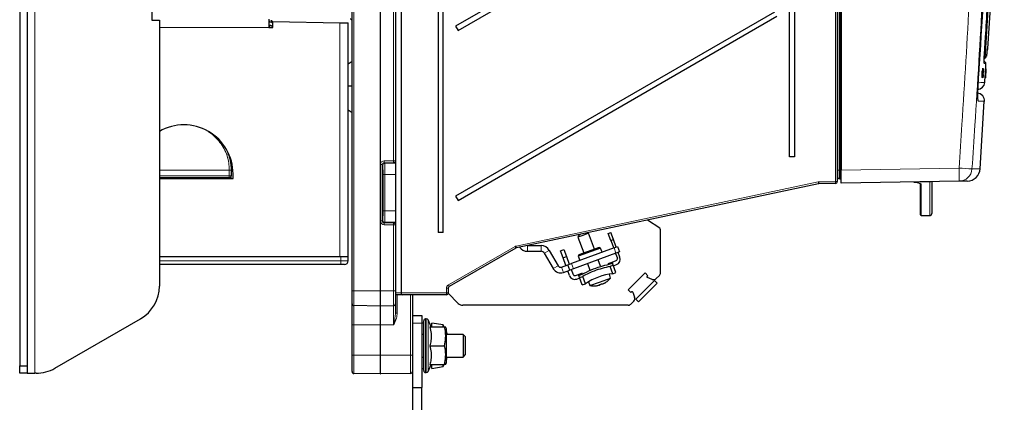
# Paper-space layout 'Blatt3' of a CAD drawing. Header units: millimetres. Extents: x 5 to 418, y 2 to 292.
# Tile 45 of 53: x 174 to 261, y 123 to 157. Entities that reach past the tile are written whole.
import ezdxf

# ---------------------------------------------------------------- set-up
doc = ezdxf.new("R2010")
doc.units = ezdxf.units.MM

psp = doc.layouts.new('Blatt3')

# ---------------------------------------------------------------- linework, layer by layer
at = {"color": 7, "linetype": 'Continuous', "lineweight": 18}
for p, q in [((175.4007, 125.8844), (175.4007, 250.8844)), ((203.5645, 243.8177), (203.5645, 133.151)), ((205.8978, 133.151), (205.8978, 243.8177)), ((205.9036, 243.8177), (205.9036, 133.151)), ((246.3993, 243.1513), (246.3993, 143.8176)), ((246.5013, 143.8176), (246.5013, 243.1513)), ((246.0704, 142.8148), (246.0704, 239.359)), ((207.0703, 144.6378), (207.0703, 182.9143)), ((196.2888, 156.8901), (196.0674, 156.8459)), ((196.2674, 156.5783), (196.0674, 156.6116)), ((196.2674, 156.5783), (196.4007, 156.4449)), ((196.2888, 156.8901), (196.3589, 156.9602)), ((196.4007, 156.7782), (196.2888, 156.8901)), ((202.334, 136.151), (202.334, 156.8177)), ((196.0674, 156.4177), (186.4007, 156.4177)), ((259.4823, 154.4493), (259.4826, 154.4543)), ((259.0514, 152.2622), (259.049, 152.2624)), ((259.0719, 152.563), (259.0684, 152.5632)), ((259.3456, 152.5091), (259.3451, 152.5091)), ((205.9065, 139.3306), (205.9065, 144.3048)), ((206.0702, 144.3048), (205.9065, 144.3048)), ((206.0702, 144.3048), (206.0702, 139.3306)), ((206.1235, 144.2515), (206.0702, 144.3048)), ((207.0674, 144.4711), (206.237, 144.4714)), ((206.237, 144.4714), (206.2902, 144.4182)), ((206.2399, 144.638), (207.0703, 144.6378)), ((206.2902, 144.4182), (207.234, 144.4182)), ((207.0674, 144.4528), (207.0674, 144.4711)), ((207.234, 144.6378), (207.0703, 144.6378)), ((186.4007, 143.8202), (192.5674, 143.8202)), ((192.5674, 143.8152), (186.4007, 143.8152)), ((192.5674, 143.8202), (192.5674, 143.8228)), ((192.5674, 143.8152), (192.5674, 143.8202)), ((192.5674, 143.3177), (192.5674, 143.8152)), ((192.5674, 143.8152), (192.734, 143.8152)), ((206.1378, 140.2171), (206.1378, 143.4183)), ((206.3045, 143.4183), (206.1378, 143.4183)), ((206.3045, 143.4183), (207.234, 143.4183)), ((206.3045, 143.4183), (206.3045, 140.2171)), ((246.3993, 143.8176), (246.234, 143.8176)), ((246.5013, 143.8176), (246.3993, 143.8176)), ((246.5013, 143.8176), (246.5674, 143.8176)), ((246.5674, 143.8235), (256.9847, 144.0053)), ((186.4007, 143.3177), (192.5674, 143.3177)), ((192.5674, 143.151), (192.5674, 143.3177)), ((192.5674, 143.3177), (192.734, 143.3177)), ((192.5674, 143.151), (192.5674, 143.0844)), ((217.8858, 137.114), (244.5525, 142.7822)), ((244.616, 142.7894), (246.0704, 142.8148)), ((246.0704, 142.8148), (246.234, 142.8148)), ((253.634, 142.5672), (253.634, 139.8073)), ((254.4007, 139.8073), (254.4007, 142.7792)), ((206.3045, 140.2171), (206.1378, 140.2171)), ((206.3045, 140.2171), (207.234, 140.2171)), ((206.0702, 139.3306), (205.9065, 139.3306)), ((206.0702, 139.3306), (206.1235, 139.3839)), ((206.2902, 139.2172), (206.237, 139.164)), ((206.237, 139.164), (207.0674, 139.1643)), ((206.2902, 139.2172), (207.234, 139.2172)), ((207.0674, 139.1643), (207.0674, 139.1826)), ((207.0703, 138.9976), (206.2399, 138.9974)), ((207.0703, 133.151), (207.0703, 138.9976)), ((207.0703, 138.9976), (207.234, 138.9976)), ((211.9037, 133.6786), (217.7884, 137.0766)), ((218.8768, 137.151), (218.8768, 136.651)), ((220.0862, 137.151), (220.0862, 136.651)), ((220.8079, 136.7344), (220.3749, 136.4844)), ((226.7007, 136.4774), (226.5297, 136.9472)), ((186.4007, 135.8177), (202.4007, 135.8177)), ((202.4007, 135.8177), (202.4007, 136.151)), ((202.4007, 135.8177), (202.4007, 135.4844)), ((202.4007, 135.8177), (203.0674, 135.8177)), ((221.5969, 135.3678), (221.1639, 135.1178)), ((221.8936, 135.2598), (222.0646, 134.79)), ((222.7709, 135.5791), (222.9419, 135.1093)), ((203.4007, 133.151), (203.5645, 133.151)), ((203.5645, 133.151), (205.8978, 133.151)), ((203.5645, 133.151), (203.5645, 131.8585)), ((205.8978, 131.8178), (205.8978, 133.151)), ((205.8978, 133.151), (205.9036, 133.151)), ((205.9036, 133.151), (205.9036, 131.8178)), ((205.9036, 133.151), (207.0703, 133.151)), ((207.0703, 131.8381), (207.0703, 133.151)), ((207.234, 133.151), (207.0703, 133.151)), ((207.234, 132.9844), (207.734, 132.9844)), ((207.734, 132.9844), (211.737, 132.9844)), ((211.737, 132.9844), (211.737, 133.3898)), ((211.737, 133.3898), (211.9007, 133.3898)), ((211.737, 132.9844), (211.9007, 132.9844)), ((207.3978, 132.8177), (207.3978, 131.2032)), ((208.5703, 127.4844), (208.5703, 132.8177)), ((203.5645, 131.8585), (203.5645, 130.151)), ((205.8978, 130.151), (205.8978, 131.8178)), ((205.9036, 131.8178), (205.9036, 130.151)), ((207.0703, 130.151), (207.0703, 131.8381)), ((207.234, 131.2032), (207.3978, 131.2032)), ((209.9007, 130.6844), (209.9007, 125.951)), ((209.9612, 125.951), (209.9612, 130.6844)), ((210.1122, 130.5881), (210.1122, 126.0473)), ((203.4007, 130.151), (203.5645, 130.151)), ((205.8978, 130.151), (203.5645, 130.151)), ((203.5645, 130.151), (203.5645, 127.4844)), ((205.8978, 130.151), (205.9036, 130.151)), ((205.8978, 127.4844), (205.8978, 130.151)), ((207.0703, 130.151), (205.9036, 130.151)), ((205.9036, 130.151), (205.9036, 127.4844)), ((208.734, 130.3177), (209.5674, 130.3177)), ((203.4007, 127.4844), (203.5645, 127.4844)), ((203.5645, 127.4844), (203.5645, 125.8585)), ((203.5645, 127.4844), (205.8978, 127.4844)), ((205.8978, 125.8178), (205.8978, 127.4844)), ((205.8978, 127.4844), (205.9036, 127.4844)), ((205.9036, 127.4844), (208.5703, 127.4844)), ((205.9036, 127.4844), (205.9036, 125.8178)), ((208.5703, 125.8643), (208.5703, 127.4844)), ((208.5703, 127.4844), (208.734, 127.4844))]:
    psp.add_line(p, q, dxfattribs=at)
at = {"color": 7, "linetype": 'Continuous', "lineweight": 25}
for p, q in [((174.0674, 250.2177), (174.0674, 126.551)), ((174.734, 250.2177), (174.734, 126.551)), ((203.4007, 133.151), (203.4007, 243.8177)), ((246.5674, 243.1455), (246.5674, 143.8235)), ((246.234, 239.359), (246.234, 142.8148)), ((185.734, 238.8844), (185.734, 157.051)), ((211.0091, 238.3177), (211.0091, 138.3177)), ((211.45, 138.3177), (211.45, 238.3177)), ((242.0091, 144.9844), (242.0091, 238.3177)), ((242.45, 238.3177), (242.45, 144.9844)), ((207.734, 238.0845), (207.734, 132.9844)), ((207.234, 182.9143), (207.234, 144.6378)), ((240.6927, 172.7772), (212.5498, 156.5263)), ((212.7665, 156.151), (240.9093, 172.4019)), ((259.5233, 154.5717), (260.3986, 168.6011)), ((240.6927, 157.7772), (212.5498, 141.5263)), ((212.7665, 141.151), (240.9093, 157.4019)), ((185.734, 157.051), (186.4007, 157.051)), ((186.4007, 157.051), (186.4007, 133.5824)), ((196.0674, 157.151), (196.0674, 156.4177)), ((196.0674, 156.9474), (196.2685, 156.9876)), ((196.0674, 156.5446), (196.1943, 156.4177)), ((196.3589, 156.9602), (196.4007, 156.9184)), ((196.4007, 156.4177), (196.4007, 156.951)), ((196.4007, 156.951), (202.334, 156.8177)), ((202.334, 156.8177), (203.0674, 156.8177)), ((203.0674, 136.151), (203.0674, 156.8177)), ((212.5498, 156.5263), (212.7665, 156.151)), ((196.0674, 156.4177), (196.4007, 156.4177)), ((203.4007, 153.401), (203.0674, 153.1676)), ((259.1514, 153.3954), (259.2089, 153.3903)), ((258.998, 152.5433), (258.982, 152.1774)), ((259.0152, 152.1751), (258.982, 152.1774)), ((259.0312, 152.5411), (258.998, 152.5433)), ((259.0146, 152.5431), (258.998, 152.5433)), ((259.0479, 152.5409), (259.0146, 152.5431)), ((259.0312, 152.5411), (259.0152, 152.1751)), ((259.0152, 152.1751), (259.0479, 152.5409)), ((259.0185, 151.992), (259.057, 152.4035)), ((259.0483, 152.2552), (259.0236, 151.992)), ((259.0479, 152.5409), (259.0312, 152.5411)), ((259.057, 152.4035), (259.0357, 152.405)), ((259.0374, 152.7523), (259.0377, 152.7592)), ((259.0709, 152.757), (259.0377, 152.7592)), ((259.0377, 152.7592), (259.0379, 152.7592)), ((259.0408, 151.9918), (259.0514, 152.2622)), ((259.0761, 152.757), (259.0432, 152.7591)), ((259.0621, 152.4023), (259.0459, 151.9918)), ((259.057, 152.4035), (259.0709, 152.757)), ((259.0577, 151.9916), (259.0974, 152.5877)), ((259.0901, 152.7568), (259.0579, 152.759)), ((259.1125, 152.7566), (259.0615, 151.9916)), ((259.0953, 152.7568), (259.0621, 152.4023)), ((259.0953, 152.7568), (259.0632, 152.7589)), ((259.0761, 152.757), (259.0684, 152.5632)), ((259.0829, 152.475), (259.069, 152.476)), ((259.0709, 152.757), (259.0761, 152.757)), ((259.0719, 152.563), (259.0901, 152.7568)), ((259.0889, 152.5654), (259.0774, 152.5662)), ((259.11, 152.7566), (259.0781, 152.7587)), ((259.1125, 152.7566), (259.0806, 152.7587)), ((259.0829, 152.475), (259.0889, 152.5654)), ((259.097, 152.3797), (259.0874, 152.3803)), ((259.0901, 152.7568), (259.0953, 152.7568)), ((259.0977, 152.7496), (259.1034, 152.7684)), ((259.1367, 152.7661), (259.1041, 152.7683)), ((259.11, 152.7566), (259.1125, 152.7566)), ((259.1112, 152.2613), (259.1138, 152.2361)), ((259.1335, 152.5437), (259.1277, 152.5206)), ((259.3027, 152.5354), (259.2794, 152.1695)), ((259.3127, 152.1673), (259.2794, 152.1695)), ((259.3024, 151.9844), (259.3312, 152.396)), ((259.336, 152.5332), (259.3027, 152.5354)), ((259.3048, 152.5354), (259.3027, 152.5354)), ((259.3215, 152.2476), (259.303, 151.9844)), ((259.3381, 152.5332), (259.3048, 152.5354)), ((259.3052, 151.9844), (259.3223, 152.2547)), ((259.3317, 152.3947), (259.3058, 151.9844)), ((259.3219, 152.1707), (259.3092, 151.9844)), ((259.3127, 152.1673), (259.3381, 152.5332)), ((259.336, 152.5332), (259.3127, 152.1673)), ((259.3198, 152.1903), (259.3188, 152.1904)), ((259.3209, 152.2001), (259.3194, 152.2002)), ((259.3198, 152.1903), (259.3209, 152.2001)), ((259.3535, 152.7493), (259.3203, 152.7516)), ((259.3234, 152.2153), (259.3204, 152.2155)), ((259.3542, 152.7493), (259.3213, 152.7515)), ((259.3214, 152.1707), (259.3459, 152.5279)), ((259.3559, 152.7493), (259.3237, 152.7515)), ((259.3473, 152.5278), (259.3242, 152.1706)), ((259.3566, 152.7493), (259.3245, 152.7515)), ((259.3582, 152.7493), (259.3263, 152.7515)), ((259.3312, 152.396), (259.3285, 152.3961)), ((259.3611, 152.7493), (259.3287, 152.7515)), ((259.3311, 152.3472), (259.3287, 152.3474)), ((259.3616, 152.7493), (259.3291, 152.7515)), ((259.3311, 152.3472), (259.3371, 152.4355)), ((259.3312, 152.396), (259.3535, 152.7493)), ((259.3458, 152.5198), (259.3313, 152.308)), ((259.3566, 152.7493), (259.3317, 152.3947)), ((259.3326, 152.308), (259.3456, 152.5091)), ((259.3371, 152.4355), (259.3346, 152.4357)), ((259.3381, 152.5332), (259.336, 152.5332)), ((259.3542, 152.7493), (259.3419, 152.5556)), ((259.3438, 152.5434), (259.3421, 152.5435)), ((259.3423, 152.5555), (259.3559, 152.7493)), ((259.3438, 152.5434), (259.344, 152.5532)), ((259.3535, 152.7493), (259.3542, 152.7493)), ((259.3547, 152.656), (259.3611, 152.7493)), ((259.3616, 152.7493), (259.3556, 152.656)), ((259.3559, 152.7493), (259.3566, 152.7493)), ((259.3611, 152.7493), (259.3616, 152.7493)), ((203.4007, 151.2551), (203.0674, 151.2444)), ((203.0674, 151.2411), (203.4007, 151.2517)), ((259.0185, 151.992), (258.9852, 151.9943)), ((259.0236, 151.992), (259.0185, 151.992)), ((259.0408, 151.9918), (259.0237, 151.993)), ((259.0459, 151.9918), (259.0408, 151.9918)), ((259.0577, 151.9916), (259.0459, 151.9924)), ((259.0845, 151.9816), (259.0521, 151.9837)), ((259.0615, 151.9916), (259.0577, 151.9916)), ((259.3024, 151.9844), (259.2691, 151.9866)), ((259.3066, 151.9746), (259.2748, 151.9767)), ((259.303, 151.9844), (259.3024, 151.9844)), ((259.3052, 151.9844), (259.303, 151.9845)), ((259.3058, 151.9844), (259.3052, 151.9844)), ((259.3092, 151.9844), (259.3086, 151.9844)), ((259.3116, 151.9844), (259.3092, 151.9845)), ((259.3122, 151.9844), (259.3116, 151.9844)), ((258.8539, 143.9376), (259.2151, 149.8926)), ((203.0674, 149.1344), (203.4007, 148.901)), ((192.6905, 144.8177), (192.6123, 144.8177)), ((207.234, 144.6378), (207.234, 144.6288)), ((207.234, 144.6288), (207.234, 139.0066)), ((242.45, 144.9844), (242.0091, 144.9844)), ((192.734, 143.8177), (192.734, 143.8152)), ((192.734, 143.8152), (192.734, 143.3177)), ((192.9007, 143.0844), (192.9007, 143.4844)), ((246.5674, 143.4904), (246.5013, 143.4893)), ((246.5674, 142.657), (246.5674, 143.8235)), ((192.5674, 143.151), (186.4007, 143.151)), ((186.4007, 143.0844), (192.9007, 143.0844)), ((192.734, 143.0844), (192.734, 143.3177)), ((244.5841, 142.6192), (217.9174, 136.951)), ((246.0703, 142.6482), (244.6159, 142.6228)), ((246.5013, 143.0517), (246.3993, 143.0526)), ((256.9847, 142.8388), (246.5674, 142.657)), ((253.5674, 142.6328), (253.5553, 142.6464)), ((254.4007, 142.7792), (253.5674, 142.7792)), ((253.5674, 139.874), (253.5674, 142.6328)), ((254.5674, 142.7966), (254.5674, 139.974)), ((212.5498, 141.5263), (212.7665, 141.151)), ((230.5598, 138.6838), (229.4744, 139.4075)), ((253.634, 139.8073), (254.4007, 139.8073)), ((207.234, 139.0066), (207.234, 138.9976)), ((207.234, 138.9976), (207.234, 133.151)), ((211.45, 138.3177), (211.0091, 138.3177)), ((224.2863, 138.238), (223.7795, 138.0536)), ((224.2863, 138.238), (224.188, 138.2838)), ((224.7925, 136.847), (224.2863, 138.238)), ((226.0263, 138.2328), (226.2456, 138.3126)), ((226.2543, 137.6064), (226.0263, 138.2328)), ((226.4736, 137.6862), (226.2456, 138.3126)), ((230.634, 134.7558), (230.634, 138.5452)), ((223.4462, 138.1096), (223.3466, 137.896)), ((223.7795, 138.0536), (223.3466, 137.896)), ((223.3466, 137.896), (223.8528, 136.505)), ((223.4462, 138.1096), (223.5556, 138.1494)), ((226.2543, 137.6064), (226.4736, 137.6862)), ((226.2543, 137.6064), (226.4984, 136.9358)), ((226.7176, 137.0156), (226.4736, 137.6862)), ((217.8687, 136.9323), (211.9841, 133.5342)), ((218.8605, 137.1514), (218.8768, 137.151)), ((218.8768, 137.151), (220.0862, 137.151)), ((218.8768, 136.651), (220.0862, 136.651)), ((220.3749, 136.4844), (221.1639, 135.1178)), ((220.8079, 136.7344), (221.5969, 135.3678)), ((221.7977, 136.6937), (222.1109, 136.8077)), ((222.0257, 136.0673), (221.7977, 136.6937)), ((222.1109, 136.8077), (222.3389, 136.1813)), ((226.5297, 136.9472), (222.7709, 135.5791)), ((226.7007, 136.4774), (222.9419, 135.1093)), ((225.3436, 136.9412), (223.3702, 136.2229)), ((225.2154, 137.0009), (223.43, 136.3511)), ((225.3436, 136.9412), (225.2154, 137.0009)), ((225.4804, 136.5653), (225.3436, 136.9412)), ((226.5297, 136.9472), (226.8429, 137.0612)), ((226.6694, 136.466), (226.8244, 136.0402)), ((227.0139, 136.5914), (226.7007, 136.4774)), ((226.8429, 137.0612), (227.0139, 136.5914)), ((227.0436, 136.12), (226.8887, 136.5458)), ((202.4007, 136.151), (186.4007, 136.151)), ((203.0674, 136.151), (202.4007, 136.151)), ((203.0674, 135.8177), (203.0674, 136.151)), ((222.0257, 136.0673), (222.3389, 136.1813)), ((222.2698, 135.3967), (222.0257, 136.0673)), ((222.3389, 136.1813), (222.583, 135.5107)), ((223.43, 136.3511), (223.3702, 136.2229)), ((223.3702, 136.2229), (223.507, 135.8471)), ((225.3465, 135.325), (225.1346, 135.9073)), ((226.0208, 135.5704), (226.3645, 135.6955)), ((226.1115, 135.5039), (226.3965, 135.6076)), ((226.3645, 135.6955), (226.7247, 135.8266)), ((226.3645, 135.6955), (226.3965, 135.6076)), ((226.4647, 135.4202), (226.3965, 135.6076)), ((202.4007, 135.4844), (186.4007, 135.4844)), ((202.734, 135.4844), (202.4007, 135.4844)), ((221.8936, 135.2598), (222.4577, 135.4651)), ((222.0646, 134.79), (222.6287, 134.9953)), ((222.5957, 134.5011), (222.4408, 134.9269)), ((222.4577, 135.4651), (222.7709, 135.5791)), ((222.6287, 134.9953), (222.4577, 135.4651)), ((222.9419, 135.1093), (222.6287, 134.9953)), ((222.754, 135.0409), (222.909, 134.6151)), ((223.3888, 134.6124), (223.7326, 134.7375)), ((224.1949, 135.5653), (224.4068, 134.9829)), ((226.4647, 135.4202), (226.1798, 135.3165)), ((226.418, 134.6619), (226.1798, 135.3165)), ((226.418, 134.6619), (226.703, 134.7656)), ((226.703, 134.7656), (226.4647, 135.4202)), ((226.4785, 135.3822), (226.7448, 135.4792)), ((227.7736, 133.254), (229.2644, 134.7448)), ((229.5166, 134.4926), (229.2644, 134.7448)), ((223.1226, 134.5155), (223.3888, 134.6124)), ((223.2366, 134.2023), (223.5028, 134.2992)), ((223.4208, 134.5245), (223.3888, 134.6124)), ((223.4208, 134.5245), (223.7058, 134.6283)), ((223.489, 134.3371), (223.4208, 134.5245)), ((223.489, 134.3371), (223.774, 134.4408)), ((223.7273, 133.6825), (223.489, 134.3371)), ((224.0123, 133.7862), (223.774, 134.4408)), ((224.2629, 133.9498), (224.4072, 133.6174)), ((224.4072, 133.6174), (225.2442, 133.922)), ((225.2442, 133.922), (226.224, 134.2786)), ((226.224, 134.2786), (226.1209, 134.626)), ((230.0923, 134.076), (228.4424, 132.4261)), ((229.5166, 134.4926), (229.4536, 134.4295)), ((229.9036, 134.169), (229.4731, 134.3367)), ((230.328, 133.8403), (230.0923, 134.076)), ((230.2603, 134.2439), (230.5364, 134.5201)), ((203.4007, 132.0251), (203.4007, 133.151)), ((207.234, 133.151), (207.234, 132.0048)), ((211.9007, 133.3898), (211.9007, 132.9844)), ((223.7273, 133.6825), (224.0123, 133.7862)), ((225.26, 133.6862), (225.2616, 133.6755)), ((225.5544, 133.7836), (225.5553, 133.7823)), ((227.7736, 133.254), (228.0258, 133.0018)), ((228.0889, 133.0648), (228.0258, 133.0018)), ((228.1817, 133.0453), (228.3494, 132.6148)), ((230.328, 133.8403), (228.6781, 132.1904)), ((207.9007, 132.8177), (207.4007, 132.8177)), ((211.734, 132.8177), (207.9007, 132.8177)), ((208.734, 132.8177), (208.734, 127.4844)), ((212.7847, 132.0503), (211.8948, 132.9403)), ((228.2745, 132.2581), (227.9983, 131.982)), ((228.6781, 132.1904), (228.4424, 132.4261)), ((203.4007, 130.151), (203.4007, 132.0251)), ((205.8978, 131.8178), (203.5645, 131.8585)), ((207.0703, 131.8381), (205.9036, 131.8178)), ((207.234, 132.0048), (207.234, 131.2032)), ((227.7626, 131.8844), (213.1854, 131.8844)), ((177.1742, 126.3309), (184.734, 130.6956)), ((208.734, 130.9844), (209.5674, 130.9844)), ((209.5674, 130.9844), (209.5674, 130.3177)), ((209.734, 126.1177), (209.734, 130.5177)), ((209.9612, 130.6844), (209.9007, 130.6844)), ((210.3938, 129.9844), (210.1122, 130.5881)), ((203.4007, 127.4844), (203.4007, 130.151)), ((209.734, 130.3177), (209.5674, 130.3177)), ((209.5674, 130.3177), (209.5674, 124.6177)), ((210.2736, 129.9844), (211.5642, 129.9844)), ((211.434, 130.151), (210.434, 130.3177)), ((210.434, 129.9844), (210.434, 130.3177)), ((211.434, 129.9844), (211.434, 130.151)), ((211.734, 129.8177), (211.6674, 129.9844)), ((211.734, 128.3177), (211.734, 129.8177)), ((209.734, 129.3177), (209.5674, 129.3177)), ((213.2007, 129.3177), (211.734, 129.3177)), ((211.8171, 129.3177), (211.7979, 129.3792)), ((211.817, 129.3177), (211.7979, 129.379)), ((213.4007, 129.1177), (213.2007, 129.3177)), ((213.2007, 129.3177), (213.2007, 127.9613)), ((213.4007, 129.1177), (213.4007, 128.0326)), ((210.2736, 128.3177), (211.5642, 128.3177)), ((211.734, 126.8177), (211.734, 128.3177)), ((213.2007, 127.9613), (213.2007, 127.3177)), ((213.4007, 128.0326), (213.4007, 127.5177)), ((203.4007, 126.0251), (203.4007, 127.4844)), ((208.734, 127.4844), (208.734, 126.9059)), ((208.734, 126.9059), (208.734, 124.6177)), ((209.5674, 127.3177), (209.734, 127.3177)), ((211.734, 127.3177), (213.2007, 127.3177)), ((211.817, 127.3177), (211.7979, 127.2564)), ((211.8171, 127.3177), (211.7979, 127.2562)), ((213.2007, 127.3177), (213.4007, 127.5177)), ((174.0674, 126.551), (174.734, 126.551)), ((174.0674, 125.8844), (174.0674, 126.551)), ((174.734, 126.551), (174.734, 125.8844)), ((209.5674, 126.3177), (209.734, 126.3177)), ((210.1122, 126.0473), (210.3938, 126.651)), ((210.2736, 126.651), (211.5642, 126.651)), ((210.434, 126.3177), (210.434, 126.651)), ((210.434, 126.3177), (211.434, 126.4844)), ((211.434, 126.4844), (211.434, 126.651)), ((211.6674, 126.651), (211.734, 126.8177)), ((174.734, 125.8844), (174.0674, 125.8844)), ((174.734, 125.8844), (175.4007, 125.8844)), ((175.5075, 125.8844), (175.4007, 125.8844)), ((205.8978, 125.8178), (203.5645, 125.8585)), ((208.5703, 125.8643), (205.9036, 125.8178)), ((209.9007, 125.951), (209.9612, 125.951)), ((208.734, 124.6177), (209.5674, 124.6177)), ((208.734, 124.6177), (208.734, 120.0177)), ((209.5674, 120.0177), (209.5674, 124.6177))]:
    psp.add_line(p, q, dxfattribs=at)
at = {"color": 7, "linetype": 'Continuous', "lineweight": 18, "flags": 128}
for points in [[(260.2145, 168.6011), (260.173, 167.9357), (260.0067, 165.2742), (259.3115, 154.1458)], [(259.1886, 153.2788), (259.192, 153.2602), (259.193, 153.228)], [(258.671, 149.9024), (258.6659, 150.0367), (258.6447, 150.134)]]:
    psp.add_lwpolyline(points, dxfattribs=at)
at = {"color": 7, "linetype": 'Continuous', "lineweight": 25, "flags": 128}
for points in [[(259.3303, 152.7511), (259.3336, 152.8009), (259.3472, 153.0074), (259.3607, 153.2138)], [(259.251, 151.5625), (259.2649, 151.7689), (259.2787, 151.9753), (259.2788, 151.9764)], [(211.5334, 129.9844), (211.4903, 130.0594), (211.434, 130.151)], [(211.7998, 129.3749), (211.7649, 129.4766), (211.734, 129.5589)], [(211.734, 127.0765), (211.7649, 127.1588), (211.7998, 127.2605)], [(211.434, 126.4844), (211.4903, 126.576), (211.5334, 126.651)]]:
    psp.add_lwpolyline(points, dxfattribs=at)
at = {"color": 7, "linetype": 'Continuous', "lineweight": 25}
for centre, radius, start, end in [((196.2881, 156.8895), 0.1, 45, 101.309932), ((203.234, 156.9872), 0.1667, 0, 89), ((259.1907, 154.5929), 0.3333, 331.940737, 356.223915), ((259.1944, 153.2243), 0.1667, 357.305826, 85), ((258.5861, 151.6103), 0.6667, 273, 355.664366), ((258.5799, 149.9339), 0.6667, 355.705391, 88.999998), ((188.5674, 143.4844), 4.3333, 360, 120), ((257.6923, 144.018), 1.1667, 271, 355.920149), ((192.5674, 143.3177), 0.1667, 270, 0), ((244.6188, 142.4561), 0.1667, 91, 102), ((246.0674, 142.8148), 0.1667, 271, 0), ((246.4007, 143.2193), 0.1667, 179.999989, 269.5), ((246.5007, 142.9851), 0.0667, 48.174647, 89.5), ((246.5007, 142.9851), 0.0667, 0.000011, 26.251929), ((254.4007, 139.974), 0.1667, 270, 0), ((253.634, 139.874), 0.0667, 180, 270), ((230.4674, 138.5452), 0.1667, 0, 56.309932), ((218.8768, 137.4844), 0.8333, 214.750453, 270), ((220.0862, 136.3177), 0.8333, 30, 90), ((220.0862, 136.3177), 0.3333, 30, 90), ((202.734, 135.8177), 0.3333, 270, 0), ((226.6677, 135.9832), 0.1667, 290, 20), ((226.5738, 135.949), 0.5, 290, 20), ((221.8096, 135.4905), 0.7455, 210, 290), ((221.8096, 135.4905), 0.2455, 210, 290), ((230.3007, 134.7558), 0.3333, 315, 0), ((223.0656, 134.6721), 0.5, 200, 290), ((223.0656, 134.6721), 0.1667, 200, 290), ((226.8679, 129.6831), 4.9991, 95.163487, 124.836513), ((224.7776, 135.5413), 1.9217, 293.118572, 301.955165), ((224.8705, 135.3759), 1.7345, 293.253935, 302.578697), ((225.7954, 133.9241), 0.0133, 267.030506, 312.969494), ((224.7192, 135.5867), 1.9939, 302.913678, 319.000334), ((229.4936, 134.3895), 0.0567, 135, 248.723329), ((230.0246, 134.4796), 0.3333, 248.723329, 315), ((183.0674, 133.5824), 3.3333, 300, 0), ((207.4007, 132.9844), 0.1667, 180, 270), ((207.9007, 132.9844), 0.1667, 180, 270), ((211.734, 132.9844), 0.1667, 270, 0), ((224.7192, 135.5867), 1.9939, 260.999666, 277.086322), ((224.7387, 135.328), 1.7345, 277.421303, 286.746065), ((224.9637, 133.6196), 0.0117, 265.38939, 289.55782), ((225.1281, 133.8114), 0.1817, 307.413853, 332.229001), ((225.0831, 133.991), 0.3626, 299.507178, 318.458564), ((224.65, 135.6747), 2.05, 288.15747, 291.84253), ((224.7149, 135.7005), 2.0521, 288.158406, 289.948319), ((225.4661, 134.1305), 0.3626, 261.541436, 280.492822), ((228.1289, 133.0248), 0.0567, 21.276671, 135), ((228.0388, 132.4938), 0.3333, 315, 21.276671), ((203.5674, 132.0251), 0.1667, 180, 269), ((205.9007, 131.9844), 0.1667, 269, 271), ((207.0674, 132.0048), 0.1667, 271, 0), ((213.1854, 132.451), 0.5667, 225, 270), ((227.7626, 132.2177), 0.3333, 270, 315), ((209.9007, 130.5177), 0.1667, 90, 180), ((209.9612, 130.5177), 0.1667, 25, 90), ((211.7764, 129.3678), 0.0244, 7.566216, 28.054), ((211.7771, 129.3678), 0.0237, 331.702146, 28.297854), ((211.7791, 127.2672), 0.0217, 330.288814, 0.763087), ((175.5075, 129.2177), 3.3333, 270, 300), ((203.5674, 126.0251), 0.1667, 180, 269), ((208.5674, 126.0309), 0.1667, 271, 0), ((209.9007, 126.1177), 0.1667, 180, 270), ((209.9612, 126.1177), 0.1667, 270, 335), ((205.9007, 125.9844), 0.1667, 269, 271)]:
    psp.add_arc(centre, radius, start, end, dxfattribs=at)
at = {"color": 7, "linetype": 'Continuous', "lineweight": 18}
for centre, radius, start, end in [((192.9291, 156.2435), 3.4213, 10.894636, 12.561301), ((258.9742, 153.9998), 0.3334, 314.54316, 356.43635), ((258.396, 140.7255), 13.4515, 86.097181, 86.429568), ((206.2902, 144.2515), 0.1667, 90.020437, 179.979563), ((203.7521, 144.5981), 2.4881, 357.08066, 0.91934), ((204.5825, 144.5978), 2.4881, 357.08066, 0.91934), ((207.0674, 144.6378), 0.1667, 269.995637, 359.995636), ((207.0674, 144.6195), 0.1667, 269.995637, 359.995636), ((192.609, 142.4504), 1.373, 84.774686, 91.737475), ((192.609, 142.4426), 1.3782, 84.794765, 91.730831), ((238.3084, -133.5021), 278.1351, 85.914167, 86.149791), ((240.2692, 143.4221), 16.7256, 358.001617, 1.998383), ((256.9632, 144.0037), 1.1651, 271.055906, 356.181663), ((244.6218, 142.4561), 0.3333, 91, 102), ((242.2488, 142.2502), 2.3643, 8.977945, 13.003229), ((242.2936, 142.7073), 2.3238, 357.916921, 2.026529), ((243.748, 142.7326), 2.3238, 357.916921, 2.026529), ((253.6335, 142.6333), 0.0661, 180.482328, 270.474341), ((206.2902, 139.3839), 0.1667, 180.020437, 269.979563), ((203.7521, 139.0373), 2.4881, 359.08066, 2.91934), ((207.0674, 139.0159), 0.1667, 0.004364, 90.004363), ((204.5825, 139.0375), 2.4881, 359.08066, 2.91934), ((207.0674, 138.9976), 0.1667, 0.004364, 90.004363), ((215.5621, 135.7431), 2.5951, 27.273661, 30.921298), ((215.5821, 136.582), 2.3643, 8.977945, 13.003229), ((209.413, 132.9427), 2.3244, 356.916993, 1.026787), ((209.6775, 132.345), 2.5951, 27.273661, 30.921298)]:
    psp.add_arc(centre, radius, start, end, dxfattribs=at)
for centre, major_axis, ratio, start_param, end_param in [((206.24, 144.3046), (0.2837, -0.1754), 0.999319, 2.1244316, 3.6949233), ((206.2371, 144.3046), (0.1382, -0.0936), 0.9983616, 2.1659046, 3.7363963), ((206.2899, 143.4183), (0, 1), 0.0145459, 4.712389, 6.265732), ((206.1233, 143.4183), (0, 0.8333), 0.0174551, 4.712389, 6.265732), ((206.1233, 140.2171), (0, 0.8333), 0.0174551, 3.1590459, 4.712389), ((206.2899, 140.2171), (0, 1), 0.0145459, 3.1590459, 4.712389), ((206.24, 139.3308), (0.2837, 0.1754), 0.999319, 2.588262, 4.1587537), ((206.2371, 139.3308), (0.1382, 0.0936), 0.9983616, 2.546789, 4.1172807), ((217.9551, 136.788), (0.0774, 0.3242), 0.9998603, 0.4437829, 0.7579963), ((212.0704, 133.3899), (0.2004, 0.2664), 0.9998065, 1.168458, 2.2157486)]:
    psp.add_ellipse(centre, major_axis=major_axis, ratio=ratio, start_param=start_param, end_param=end_param, dxfattribs=at)
at = {"color": 7, "linetype": 'Continuous', "lineweight": 25}
for centre, major_axis, ratio, start_param, end_param in [((207.4007, 144.4528), (0.3333, 0), 0.0174551, 3.1415927, 4.1887902), ((207.4007, 139.1826), (0.3333, 0), 0.0174551, 2.0943951, 3.1415927), ((217.9521, 136.788), (0.1402, 0.0901), 0.9996729, 1.2088715, 1.5230849), ((212.0674, 133.3899), (0.0915, 0.1394), 0.9995948, 1.1047155, 2.1520061)]:
    psp.add_ellipse(centre, major_axis=major_axis, ratio=ratio, start_param=start_param, end_param=end_param, dxfattribs=at)
at = {"color": 7, "linetype": 'Continuous', "lineweight": 18}
for points, knots in [([(256.9847, 144.0053), (257.0706, 145.2863), (257.4076, 150.3093), (257.9252, 159.0793), (258.4715, 170.3178), (258.9063, 181.5618), (259.0959, 189.0607), (259.1906, 192.8103)], [0, 0, 0, 0, 0.07883163, 0.30911085, 0.53941582, 0.76969503, 1, 1, 1, 1]), ([(260.3332, 192.7453), (260.2384, 188.9985), (260.0488, 181.5045), (259.6139, 170.2617), (259.0674, 159.0171), (258.5492, 150.2374), (258.2118, 145.2085), (258.1257, 143.9262)], [0, 0, 0, 0, 0.230063, 0.4601517, 0.6906156, 0.9211052, 1, 1, 1, 1]), ([(260.6426, 192.7825), (260.6302, 192.3382), (260.5682, 190.1168), (260.2737, 180.7878), (259.6991, 167.478), (258.9647, 155.9583), (258.6827, 151.5358)], [0, 0, 0, 0, 0.03228756, 0.16143818, 0.67806661, 1, 1, 1, 1]), ([(259.3115, 154.1458), (259.3104, 154.1271), (259.3082, 154.0896), (259.3061, 154.0396), (259.3053, 154.002), (259.3057, 153.982), (259.3066, 153.9799), (259.307, 153.9791)], [0, 0, 0, 0, 0.21475054, 0.42957932, 0.64381482, 0.85755118, 1, 1, 1, 1]), ([(259.307, 153.9791), (259.3146, 153.9793), (259.3526, 153.9799), (259.4035, 153.9808), (259.4329, 153.9813), (259.4456, 153.9815)], [0, 0, 0, 0, 0.1241023, 0.6205161, 1, 1, 1, 1]), ([(259.4456, 153.9815), (259.4559, 154.1124), (259.4683, 154.27), (259.4805, 154.4276), (259.4826, 154.4543)], [0, 0, 0, 0, 0.8306218, 1, 1, 1, 1]), ([(259.4826, 154.4543), (259.4849, 154.4829), (259.4895, 154.5401), (259.4928, 154.5689), (259.4938, 154.5711), (259.494, 154.5716)], [0, 0, 0, 0, 0.42897125, 0.85810667, 1, 1, 1, 1]), ([(259.494, 154.5716), (259.4969, 154.5717), (259.5114, 154.5719), (259.5278, 154.5722), (259.5195, 154.5721), (259.5175, 154.572)], [0, 0, 0, 0, 0.16048431, 0.80242771, 1, 1, 1, 1]), ([(259.193, 153.228), (259.1912, 153.2362), (259.1875, 153.2526), (259.1875, 153.3362), (259.1904, 153.4151), (259.1912, 153.4363)], [0, 0, 0, 0, 0.42271077, 0.84538629, 1, 1, 1, 1]), ([(259.3421, 153.215), (259.3462, 153.2146), (259.3588, 153.2135), (259.2594, 153.2222), (259.193, 153.228)], [0, 0, 0, 0, 0.3324436, 1, 1, 1, 1]), ([(258.671, 149.9024), (258.6631, 149.9172), (258.6472, 149.9469), (258.6372, 150.1767), (258.6395, 150.5147), (258.6525, 150.8896), (258.6667, 151.1375), (258.6723, 151.2363)], [0, 0, 0, 0, 0.2147274, 0.4294036, 0.6437756, 0.8579588, 1, 1, 1, 1]), ([(258.6827, 151.5358), (258.7084, 151.5372), (258.8368, 151.5439), (259.0945, 151.5574), (259.2867, 151.5674), (259.2335, 151.5646), (259.2252, 151.5642)], [0, 0, 0, 0, 0.06913026, 0.34565994, 0.89877462, 1, 1, 1, 1]), ([(259.21, 149.8929), (259.2204, 149.8927), (259.2621, 149.892), (259.0877, 149.895), (258.81, 149.8999), (258.671, 149.9024)], [0, 0, 0, 0, 0.1426922, 0.5712127, 1, 1, 1, 1]), ([(192.5674, 143.8228), (192.5622, 143.9726), (192.5418, 144.5669), (192.2458, 145.5903), (191.5944, 146.5102), (191.0428, 147.0173), (190.7847, 147.1673), (190.7228, 147.2033)], [0, 0, 0, 0, 0.11174, 0.4432084, 0.776773, 0.9464533, 1, 1, 1, 1]), ([(246.3993, 143.8176), (246.3993, 143.8176), (246.3993, 143.7328), (246.3993, 143.5619), (246.3992, 143.3327), (246.3992, 143.1591), (246.3992, 143.0663), (246.3993, 143.0566), (246.3993, 143.0526)], [0, 0, 0, 0, 0.0000167, 0.2128524, 0.4251518, 0.6432618, 0.8560736, 1, 1, 1, 1]), ([(258.1257, 143.9262), (258.2079, 143.9276), (258.468, 143.932), (258.7312, 143.9366), (258.8924, 143.9393), (258.8453, 143.9385), (258.8401, 143.9384)], [0, 0, 0, 0, 0.1786138, 0.5651012, 0.9518387, 1, 1, 1, 1]), ([(207.234, 131.2032), (207.2238, 131.065), (207.198, 130.7184), (207.1154, 130.3651), (207.0706, 130.1526), (207.0703, 130.151)], [0, 0, 0, 0, 0.3970256, 0.99559022, 1, 1, 1, 1]), ([(207.3978, 131.2032), (207.3784, 131.0496), (207.3322, 130.6824), (207.1623, 130.3476), (207.0709, 130.1524), (207.0703, 130.151)], [0, 0, 0, 0, 0.4166128, 0.9959381, 1, 1, 1, 1])]:
    psp.add_open_spline(points, degree=3, knots=knots, dxfattribs=at)
at = {"color": 7, "linetype": 'Continuous', "lineweight": 25}
for points, knots in [([(258.6723, 151.2363), (258.8892, 154.9771), (259.3231, 162.4592), (259.953, 176.2946), (260.2289, 186.3931), (260.4024, 192.7453)], [0, 0, 0, 0, 0.2705667, 0.5411635, 1, 1, 1, 1]), ([(259.2145, 153.8945), (259.2217, 154.0053), (259.2577, 154.5597), (259.4067, 156.8883), (259.9721, 166.2049), (260.5594, 178.2501), (260.8799, 188.5257), (260.9787, 191.6932)], [0, 0, 0, 0, 0.0088087, 0.0440433, 0.1849823, 0.7487663, 1, 1, 1, 1]), ([(196.0674, 156.6396), (196.0875, 156.637), (196.1563, 156.6279), (196.2206, 156.5974), (196.2666, 156.5786), (196.2674, 156.5783)], [0, 0, 0, 0, 0.2891386, 0.989002, 1, 1, 1, 1]), ([(259.1912, 153.4363), (259.1923, 153.4701), (259.1951, 153.5572), (259.2038, 153.7232), (259.2115, 153.846), (259.2145, 153.8945)], [0, 0, 0, 0, 0.277333, 0.7146433, 1, 1, 1, 1]), ([(259.2024, 153.6858), (259.2204, 153.6898), (259.2783, 153.7026), (259.3591, 153.7672), (259.4178, 153.8543), (259.4386, 153.9245), (259.444, 153.9611), (259.4452, 153.9752), (259.4455, 153.9808), (259.4456, 153.9815)], [0, 0, 0, 0, 0.1299785, 0.4188581, 0.7191212, 0.8943821, 0.9587431, 0.9943364, 1, 1, 1, 1]), ([(259.4451, 153.9742), (259.4467, 153.9938), (259.4592, 154.1522), (259.4715, 154.3106), (259.4823, 154.4493)], [0, 0, 0, 0, 0.1240776, 1, 1, 1, 1]), ([(259.4822, 154.4468), (259.4832, 154.4606), (259.4862, 154.4994), (259.4894, 154.5332), (259.4899, 154.5383), (259.4901, 154.54)], [0, 0, 0, 0, 0.2678678, 0.7537256, 1, 1, 1, 1]), ([(259.1893, 153.2687), (259.1893, 153.2685), (259.1896, 153.2668), (259.1885, 153.2813), (259.1881, 153.3255), (259.19, 153.395), (259.1911, 153.4363)], [0, 0, 0, 0, 0.0220433, 0.1973575, 0.5227903, 1, 1, 1, 1]), ([(259.0532, 152.3077), (259.0523, 152.298), (259.0507, 152.2805), (259.049, 152.2629), (259.0483, 152.2552)], [0, 0, 0, 0, 0.5600016, 1, 1, 1, 1]), ([(259.0514, 152.2622), (259.0518, 152.2707), (259.0524, 152.2858), (259.053, 152.301), (259.0532, 152.3077)], [0, 0, 0, 0, 0.5599998, 1, 1, 1, 1]), ([(259.0684, 152.5632), (259.0679, 152.5502), (259.0672, 152.532), (259.0661, 152.5081), (259.0655, 152.4962), (259.0651, 152.4902)], [0, 0, 0, 0, 0.5612769, 0.7817626, 1, 1, 1, 1]), ([(259.0651, 152.4902), (259.0664, 152.5038), (259.0687, 152.5281), (259.0709, 152.5523), (259.0719, 152.563)], [0, 0, 0, 0, 0.5599999, 1, 1, 1, 1]), ([(259.0845, 151.9816), (259.0825, 151.9858), (259.0786, 151.9942), (259.0816, 152.1105), (259.0886, 152.2468), (259.0942, 152.3353), (259.097, 152.3797)], [0, 0, 0, 0, 0.2799551, 0.5580876, 0.7789116, 1, 1, 1, 1]), ([(259.0974, 152.5877), (259.0945, 152.5625), (259.0894, 152.5174), (259.0849, 152.488), (259.0829, 152.475)], [0, 0, 0, 0, 0.5596859, 1, 1, 1, 1]), ([(259.1138, 152.2361), (259.1106, 152.1969), (259.1044, 152.1188), (259.0956, 152.0334), (259.0887, 151.9878), (259.0859, 151.9836), (259.0845, 151.9816)], [0, 0, 0, 0, 0.2802563, 0.5595462, 0.7795894, 1, 1, 1, 1]), ([(259.1013, 152.3801), (259.0987, 152.339), (259.0934, 152.2571), (259.0878, 152.1471), (259.0869, 152.0811), (259.089, 152.0736), (259.09, 152.0698)], [0, 0, 0, 0, 0.281245, 0.5607156, 0.780138, 1, 1, 1, 1]), ([(259.0889, 152.5654), (259.0926, 152.5924), (259.0992, 152.6405), (259.1067, 152.7211), (259.11, 152.7566)], [0, 0, 0, 0, 0.5604274, 1, 1, 1, 1]), ([(259.09, 152.0698), (259.0913, 152.0727), (259.094, 152.0783), (259.1019, 152.1432), (259.1076, 152.2165), (259.1112, 152.2613)], [0, 0, 0, 0, 0.2807112, 0.5609046, 1, 1, 1, 1]), ([(259.097, 152.3797), (259.1009, 152.4348), (259.1085, 152.5449), (259.1209, 152.6801), (259.1307, 152.7542), (259.1347, 152.7621), (259.1367, 152.7661)], [0, 0, 0, 0, 0.2804925, 0.5595697, 0.7796153, 1, 1, 1, 1]), ([(259.1306, 152.6779), (259.1294, 152.676), (259.127, 152.6723), (259.1214, 152.6313), (259.1122, 152.5373), (259.1058, 152.4449), (259.1013, 152.3801)], [0, 0, 0, 0, 0.1872234, 0.3739058, 0.5607363, 1, 1, 1, 1]), ([(259.1277, 152.5206), (259.1289, 152.5444), (259.1314, 152.5919), (259.1332, 152.6463), (259.1327, 152.6743), (259.1313, 152.6767), (259.1306, 152.6779)], [0, 0, 0, 0, 0.2805533, 0.5597389, 0.7796538, 1, 1, 1, 1]), ([(259.1367, 152.7661), (259.1379, 152.7634), (259.1405, 152.7578), (259.1405, 152.7024), (259.1379, 152.627), (259.1349, 152.5714), (259.1335, 152.5437)], [0, 0, 0, 0, 0.2800806, 0.5594487, 0.7795488, 1, 1, 1, 1]), ([(259.3238, 152.2145), (259.3213, 152.1781), (259.3164, 152.1052), (259.3108, 152.0258), (259.3074, 151.9807), (259.3068, 151.9766), (259.3066, 151.9746)], [0, 0, 0, 0, 0.2794007, 0.5590642, 0.7793783, 1, 1, 1, 1]), ([(259.3066, 151.9746), (259.3066, 151.9776), (259.3067, 151.9836), (259.3101, 152.0403), (259.3147, 152.1128), (259.3181, 152.1645), (259.3198, 152.1903)], [0, 0, 0, 0, 0.2799105, 0.5592491, 0.7794763, 1, 1, 1, 1]), ([(259.3125, 152.0628), (259.3127, 152.0649), (259.3132, 152.0692), (259.3162, 152.1108), (259.3198, 152.1622), (259.3222, 152.1976), (259.3234, 152.2153)], [0, 0, 0, 0, 0.2798831, 0.5589932, 0.779319, 1, 1, 1, 1]), ([(259.3209, 152.2001), (259.3196, 152.1803), (259.317, 152.1408), (259.3139, 152.0914), (259.3124, 152.066), (259.3125, 152.0639), (259.3125, 152.0628)], [0, 0, 0, 0, 0.2808811, 0.5600727, 0.7796532, 1, 1, 1, 1]), ([(259.3251, 152.3002), (259.3244, 152.2904), (259.3232, 152.273), (259.322, 152.2554), (259.3215, 152.2476)], [0, 0, 0, 0, 0.56000161, 1, 1, 1, 1]), ([(259.3223, 152.2547), (259.3228, 152.2632), (259.3237, 152.2783), (259.3247, 152.2935), (259.3251, 152.3002)], [0, 0, 0, 0, 0.5599998, 1, 1, 1, 1]), ([(259.3234, 152.2153), (259.3248, 152.2365), (259.3276, 152.279), (259.3306, 152.3269), (259.3321, 152.3539), (259.3321, 152.3564), (259.3321, 152.3577)], [0, 0, 0, 0, 0.2797467, 0.5591709, 0.7794436, 1, 1, 1, 1]), ([(259.3356, 152.4032), (259.3353, 152.3956), (259.3345, 152.3805), (259.3313, 152.3293), (259.3276, 152.2714), (259.325, 152.2335), (259.3238, 152.2145)], [0, 0, 0, 0, 0.27980724, 0.55918542, 0.77940815, 1, 1, 1, 1]), ([(259.3321, 152.3577), (259.332, 152.3568), (259.3318, 152.3552), (259.3313, 152.3497), (259.3311, 152.3472)], [0, 0, 0, 0, 0.5597721, 1, 1, 1, 1]), ([(259.3463, 152.5549), (259.345, 152.5367), (259.3426, 152.5003), (259.3385, 152.4417), (259.3367, 152.4178), (259.3356, 152.4032)], [0, 0, 0, 0, 0.2804963, 0.5610033, 1, 1, 1, 1]), ([(259.3371, 152.4344), (259.3373, 152.4362), (259.3377, 152.4397), (259.3396, 152.464), (259.3425, 152.5055), (259.3445, 152.5362), (259.3456, 152.5517)], [0, 0, 0, 0, 0.2806803, 0.5609514, 0.7800568, 1, 1, 1, 1]), ([(259.3371, 152.4355), (259.3371, 152.4352), (259.337, 152.4347), (259.3371, 152.4345), (259.3371, 152.4344)], [0, 0, 0, 0, 0.56000314, 1, 1, 1, 1]), ([(259.3419, 152.5556), (259.3411, 152.5426), (259.3399, 152.5245), (259.3384, 152.5006), (259.3376, 152.4886), (259.3373, 152.4827)], [0, 0, 0, 0, 0.5612769, 0.7817626, 1, 1, 1, 1]), ([(259.3373, 152.4827), (259.3382, 152.4963), (259.3399, 152.5206), (259.3416, 152.5448), (259.3423, 152.5555)], [0, 0, 0, 0, 0.5599999, 1, 1, 1, 1]), ([(259.3523, 152.6611), (259.3521, 152.6594), (259.3517, 152.6562), (259.3494, 152.6254), (259.3466, 152.5848), (259.3448, 152.5572), (259.3438, 152.5434)], [0, 0, 0, 0, 0.2800014, 0.5591308, 0.7793201, 1, 1, 1, 1]), ([(259.344, 152.5532), (259.346, 152.5829), (259.35, 152.6423), (259.3547, 152.7086), (259.3575, 152.7444), (259.3579, 152.7477), (259.3582, 152.7493)], [0, 0, 0, 0, 0.2802532, 0.5595228, 0.7795924, 1, 1, 1, 1]), ([(259.3456, 152.5517), (259.3467, 152.5685), (259.3489, 152.6021), (259.3512, 152.6387), (259.3523, 152.6583), (259.3523, 152.6602), (259.3523, 152.6611)], [0, 0, 0, 0, 0.27946, 0.5589523, 0.7792553, 1, 1, 1, 1]), ([(259.3582, 152.7493), (259.3581, 152.7463), (259.358, 152.7402), (259.3552, 152.6931), (259.351, 152.6264), (259.3478, 152.5787), (259.3463, 152.5549)], [0, 0, 0, 0, 0.2801842, 0.5598553, 0.7799999, 1, 1, 1, 1]), ([(258.6478, 150.0935), (258.6478, 150.0935), (258.6478, 150.0936), (258.6435, 150.1497), (258.6405, 150.2774), (258.6417, 150.5061), (258.6514, 150.8119), (258.6634, 151.0787), (258.6737, 151.2298), (258.6759, 151.2624)], [0, 0, 0, 0, 0.0452916, 0.1491167, 0.3107472, 0.5078369, 0.720392, 0.9397193, 1, 1, 1, 1]), ([(192.451, 145.2884), (192.4937, 145.1828), (192.6239, 144.8609), (192.714, 144.3608), (192.7283, 143.9724), (192.734, 143.8177)], [0, 0, 0, 0, 0.2271016, 0.6920465, 1, 1, 1, 1]), ([(246.5013, 143.0517), (246.5013, 143.0517), (246.5013, 143.0517), (246.5013, 143.0816), (246.5013, 143.2104), (246.5013, 143.4072), (246.5013, 143.6101), (246.5013, 143.7502), (246.5013, 143.806), (246.5013, 143.8176)], [0, 0, 0, 0, 0.0000167, 0.2165872, 0.4328108, 0.647736, 0.8603652, 0.9708337, 1, 1, 1, 1]), ([(246.5013, 143.0616), (246.5146, 143.0565), (246.5416, 143.046), (246.5554, 143.0224), (246.5624, 143.0105)], [0, 0, 0, 0, 0.49448988, 1, 1, 1, 1]), ([(253.0027, 142.7693), (253.0144, 142.768), (253.1482, 142.7534), (253.3737, 142.7156), (253.5921, 142.6453), (253.62, 142.5932), (253.634, 142.5672)], [0, 0, 0, 0, 0.0309192, 0.3523443, 0.6761974, 1, 1, 1, 1]), ([(254.4007, 142.7792), (254.4193, 142.7808), (254.4435, 142.7829), (254.4656, 142.7926), (254.4709, 142.7949)], [0, 0, 0, 0, 0.7634436, 1, 1, 1, 1]), ([(257.6945, 142.8512), (257.7005, 142.8513), (257.7489, 142.8522), (257.5886, 142.8494), (257.3258, 142.8448), (257.0666, 142.8402), (256.9847, 142.8388)], [0, 0, 0, 0, 0.0548583, 0.4387516, 0.8226447, 1, 1, 1, 1]), ([(223.7058, 134.6283), (223.9662, 134.7591), (224.4945, 135.0246), (225.3128, 135.3172), (225.858, 135.4446), (226.1115, 135.5039)], [0, 0, 0, 0, 0.3420683, 0.6940564, 1, 1, 1, 1]), ([(226.1798, 135.3165), (225.704, 135.2008), (224.8669, 134.9974), (224.1035, 134.6087), (223.774, 134.4408)], [0, 0, 0, 0, 0.5683485, 1, 1, 1, 1]), ([(210.2736, 129.9844), (210.3187, 129.786), (210.4103, 129.3834), (210.3922, 128.8172), (210.3087, 128.4656), (210.2736, 128.3177)], [0, 0, 0, 0, 0.3599158, 0.7307305, 1, 1, 1, 1]), ([(211.5642, 128.3177), (211.608, 128.5492), (211.6968, 129.0194), (211.6506, 129.5826), (211.5819, 129.902), (211.5642, 129.9844)], [0, 0, 0, 0, 0.418553, 0.8501562, 1, 1, 1, 1]), ([(211.5642, 129.9844), (211.5796, 129.9844), (211.6408, 129.9844), (211.655, 129.9844), (211.6656, 129.9844)], [0, 0, 0, 0, 0.25102608, 1, 1, 1, 1]), ([(210.2736, 128.3177), (210.3187, 128.1194), (210.4103, 127.7167), (210.3922, 127.1505), (210.3087, 126.7989), (210.2736, 126.651)], [0, 0, 0, 0, 0.3599158, 0.7307305, 1, 1, 1, 1]), ([(211.5642, 126.651), (211.608, 126.8825), (211.6968, 127.3528), (211.6506, 127.9159), (211.5819, 128.2354), (211.5642, 128.3177)], [0, 0, 0, 0, 0.418553, 0.8501562, 1, 1, 1, 1]), ([(211.6638, 126.651), (211.654, 126.651), (211.641, 126.651), (211.5796, 126.651), (211.5642, 126.651)], [0, 0, 0, 0, 0.7489626, 1, 1, 1, 1])]:
    psp.add_open_spline(points, degree=3, knots=knots, dxfattribs=at)

doc.saveas('drawing.dxf')
